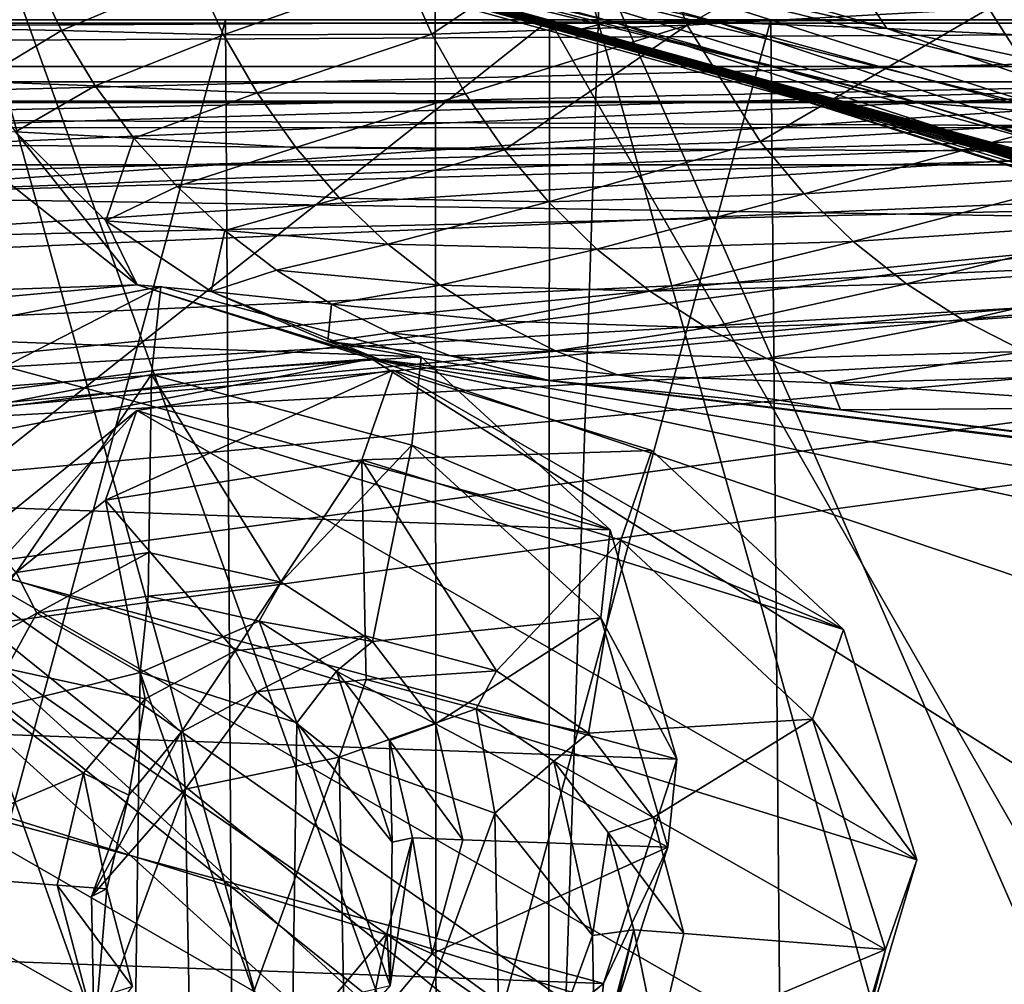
# Model space of a CAD drawing. Header units: metres. Extents: x -904 to 0, y -908 to 0.
# Tile 96 of 160: x -385 to -343, y -92 to -52. Entities that reach past the tile are written whole.
import ezdxf

# ---------------------------------------------------------------- set-up
doc = ezdxf.new("R2010")
doc.units = ezdxf.units.M

msp = doc.modelspace()

# ---------------------------------------------------------------- linework, layer by layer
at = {"layer": 'top'}
for points in [[(-885.9776, -3.567204, 2063.059814), (-239.308899, -51.564125, 2063.059814), (-25.973949, -3.563107, 2063.059814)], [(-843.492188, -35.081711, 2063.059814), (-239.308899, -51.564125, 2063.059814), (-885.9776, -3.567204, 2063.059814)], [(-25.973949, -3.563107, 163.059692), (-239.308899, -51.564125, 163.059692), (-885.977478, -3.567204, 163.059692)], [(-239.308899, -51.564125, 163.059692), (-843.492188, -35.081711, 163.059692), (-885.977478, -3.567204, 163.059692)], [(-393.401001, -117.911072, 1988.119873), (-393.575043, -24.020006, 1933.938843), (-367.022247, -120.089249, 1984.553101)], [(-393.575043, -24.020006, 1933.938843), (-367.096466, -27.058399, 1930.8573), (-367.022247, -120.089249, 1984.553101)], [(-367.022247, -120.089249, 1984.553101), (-367.096466, -27.058399, 1930.8573), (-340.778107, -121.33815, 1979.975098)], [(-367.096466, -27.058399, 1930.8573), (-340.776947, -30.870316, 1927.743286), (-340.778107, -121.33815, 1979.975098)], [(-843.492188, -35.081711, 2063.059814), (-840.820007, -39.149845, 2063.059814), (-239.308899, -51.564125, 2063.059814)], [(-239.308899, -51.564125, 163.059692), (-840.820007, -39.149845, 163.059692), (-843.492188, -35.081711, 163.059692)], [(-570.15863, -58.565701, 661.240173), (-309.111755, -207.702347, 657.334961), (-309.819092, -35.76218, 661.837402)], [(-309.819092, -35.76218, 661.837402), (-539.800293, -44.330421, 661.613037), (-570.15863, -58.565701, 661.240173)], [(-840.820007, -39.149845, 2063.059814), (-839.977417, -43.566975, 2063.059814), (-239.308899, -51.564125, 2063.059814)], [(-839.977417, -43.566975, 163.059692), (-840.820007, -39.149845, 163.059692), (-239.308899, -51.564125, 163.059692)], [(-239.308899, -51.564125, 2063.059814), (-839.977417, -43.566975, 2063.059814), (-839.977356, -51.567074, 2063.059814)], [(-839.977356, -51.567074, 163.059692), (-839.977417, -43.566975, 163.059692), (-239.308899, -51.564125, 163.059692)], [(-389.199493, -118.923676, 1550.911377), (-387.040436, -43.813927, 1507.312256), (-362.245575, -112.721756, 1545.40625)], [(-387.040436, -43.813927, 1507.312256), (-360.150604, -49.271362, 1508.498169), (-362.245575, -112.721756, 1545.40625)], [(-383.114807, -45.250702, 1332.585693), (-378.781952, -45.059032, 1287.390015), (-355.222168, -51.663898, 1287.459839)], [(-378.781952, -45.059032, 1287.390015), (-371.915283, -45.001244, 1242.514404), (-348.09552, -51.926071, 1242.652588)], [(-355.222168, -51.663898, 1287.459839), (-378.781952, -45.059032, 1287.390015), (-348.09552, -51.926071, 1242.652588)], [(-348.09552, -51.926071, 1242.652588), (-371.915283, -45.001244, 1242.514404), (-350.305389, -48.601093, 1198.228027)], [(-384.531708, -45.681446, 1377.949463), (-383.114807, -45.250702, 1332.585693), (-359.66568, -51.635044, 1332.613892)], [(-359.66568, -51.635044, 1332.613892), (-383.114807, -45.250702, 1332.585693), (-355.222168, -51.663898, 1287.459839)], [(-384.531708, -45.681446, 1377.949463), (-361.009644, -51.969448, 1377.949341), (-382.892548, -46.313339, 1407.056641)], [(-361.009644, -51.969448, 1377.949341), (-384.531708, -45.681446, 1377.949463), (-359.66568, -51.635044, 1332.613892)], [(-356.488464, -51.79232, 1821.568604), (-345.983276, -45.757645, 1863.292114), (-358.621277, -46.383533, 1821.546997)], [(-343.814362, -51.092552, 1863.315308), (-345.983276, -45.757645, 1863.292114), (-356.488464, -51.79232, 1821.568604)], [(-379.829437, -47.162342, 1432.524048), (-382.892548, -46.313339, 1407.056641), (-355.571411, -53.458, 1432.524048)], [(-382.892548, -46.313339, 1407.056641), (-358.983521, -52.636967, 1407.453735), (-355.571411, -53.458, 1432.524048)], [(-361.009644, -51.969448, 1377.949341), (-358.983521, -52.636967, 1407.453735), (-382.892548, -46.313339, 1407.056641)], [(-368.397339, -49.528465, 1779.275513), (-367.21759, -52.16444, 1779.282715), (-358.621277, -46.383533, 1821.546997)], [(-358.621277, -46.383533, 1821.546997), (-367.21759, -52.16444, 1779.282715), (-356.488464, -51.79232, 1821.568604)], [(-375.978546, -48.070045, 1452.81897), (-379.829437, -47.162342, 1432.524048), (-327.101166, -61.74189, 1453.052856)], [(-327.101166, -61.74189, 1453.052856), (-379.829437, -47.162342, 1432.524048), (-355.571411, -53.458, 1432.524048)], [(-375.133636, -48.238258, 1457.564941), (-375.978546, -48.070045, 1452.81897), (-327.101166, -61.74189, 1453.052856)], [(-375.034088, -48.257248, 1458.1427), (-375.133636, -48.238258, 1457.564941), (-326.095856, -61.910786, 1457.701538)], [(-375.133636, -48.238258, 1457.564941), (-327.101166, -61.74189, 1453.052856), (-326.095856, -61.910786, 1457.701538)], [(-374.983459, -48.266338, 1458.424805), (-375.034088, -48.257248, 1458.1427), (-325.977173, -61.929955, 1458.259644)], [(-375.034088, -48.257248, 1458.1427), (-326.095856, -61.910786, 1457.701538), (-325.977173, -61.929955, 1458.259644)], [(-374.942749, -48.279213, 1458.783691), (-374.983459, -48.266338, 1458.424805), (-325.91684, -61.939465, 1458.536621)], [(-374.983459, -48.266338, 1458.424805), (-325.977173, -61.929955, 1458.259644), (-325.91684, -61.939465, 1458.536621)], [(-374.68399, -48.328712, 1460.085327), (-374.942749, -48.279213, 1458.783691), (-325.867859, -61.949348, 1458.839355)], [(-374.942749, -48.279213, 1458.783691), (-325.91684, -61.939465, 1458.536621), (-325.867859, -61.949348, 1458.839355)], [(-374.204956, -48.416691, 1462.588379), (-374.68399, -48.328712, 1460.085327), (-325.562714, -62.000946, 1460.184692)], [(-374.68399, -48.328712, 1460.085327), (-325.867859, -61.949348, 1458.839355), (-325.562714, -62.000946, 1460.184692)], [(-325.562714, -62.000946, 1460.184692), (-324.997833, -62.092915, 1462.747559), (-374.204956, -48.416691, 1462.588379)], [(-324.997833, -62.092915, 1462.747559), (-374.150635, -48.426311, 1462.889771), (-374.204956, -48.416691, 1462.588379)], [(-324.997833, -62.092915, 1462.747559), (-324.933624, -62.102932, 1463.052124), (-374.150635, -48.426311, 1462.889771)], [(-324.933624, -62.102932, 1463.052124), (-374.096283, -48.43734, 1463.227051), (-374.150635, -48.426311, 1462.889771)], [(-324.933624, -62.102932, 1463.052124), (-324.86911, -62.112701, 1463.351929), (-374.096283, -48.43734, 1463.227051)], [(-324.86911, -62.112701, 1463.351929), (-373.951996, -48.458599, 1463.850586), (-374.096283, -48.43734, 1463.227051)], [(-324.86911, -62.112701, 1463.351929), (-324.699371, -62.136009, 1463.971313), (-373.951996, -48.458599, 1463.850586)], [(-324.699371, -62.136009, 1463.971313), (-373.654419, -48.499844, 1465.084961), (-373.951996, -48.458599, 1463.850586)], [(-324.699371, -62.136009, 1463.971313), (-324.349518, -62.18256, 1465.211426), (-373.654419, -48.499844, 1465.084961)], [(-324.349518, -62.18256, 1465.211426), (-373.046173, -48.579014, 1467.553589), (-373.654419, -48.499844, 1465.084961)], [(-324.349518, -62.18256, 1465.211426), (-323.634857, -62.273563, 1467.686279), (-373.046173, -48.579014, 1467.553589)], [(-323.634857, -62.273563, 1467.686279), (-346.812103, -55.048317, 1472.553467), (-373.046173, -48.579014, 1467.553589)], [(-373.046173, -48.579014, 1467.553589), (-346.812103, -55.048317, 1472.553467), (-371.777374, -48.724239, 1472.476807)], [(-346.812103, -55.048317, 1472.553467), (-366.009949, -49.131088, 1491.965454), (-371.777374, -48.724239, 1472.476807)], [(-338.294617, -52.411137, 1198.356689), (-350.305389, -48.601093, 1198.228027), (-325.862457, -52.944607, 1154.723633)], [(-350.305389, -48.601093, 1198.228027), (-338.139313, -48.870178, 1154.557129), (-325.862457, -52.944607, 1154.723633)], [(-350.305389, -48.601093, 1198.228027), (-338.294617, -52.411137, 1198.356689), (-348.09552, -51.926071, 1242.652588)], [(-340.552063, -55.540485, 1492.042358), (-360.150604, -49.271362, 1508.498169), (-366.009949, -49.131088, 1491.965454)], [(-346.812103, -55.048317, 1472.553467), (-340.552063, -55.540485, 1492.042358), (-366.009949, -49.131088, 1491.965454)], [(-383.980011, -49.560432, 1693.477661), (-388.953003, -49.563225, 1650.15686), (-387.74649, -51.921276, 1650.157837)], [(-383.980011, -49.560432, 1693.477661), (-387.74649, -51.921276, 1650.157837), (-382.782562, -52.013332, 1693.478882)], [(-377.158966, -49.635181, 1736.546997), (-383.980011, -49.560432, 1693.477661), (-382.782562, -52.013332, 1693.478882)], [(-375.974243, -52.19857, 1736.549805), (-377.158966, -49.635181, 1736.546997), (-382.782562, -52.013332, 1693.478882)], [(-368.397339, -49.528465, 1779.275513), (-377.158966, -49.635181, 1736.546997), (-375.974243, -52.19857, 1736.549805)], [(-367.21759, -52.16444, 1779.282715), (-368.397339, -49.528465, 1779.275513), (-375.974243, -52.19857, 1736.549805)], [(-362.245575, -112.721756, 1545.40625), (-360.150604, -49.271362, 1508.498169), (-336.018341, -104.384018, 1538.417725)], [(-340.552063, -55.540485, 1492.042358), (-333.651184, -55.797028, 1510.039795), (-360.150604, -49.271362, 1508.498169)], [(-360.150604, -49.271362, 1508.498169), (-333.651184, -55.797028, 1510.039795), (-336.018341, -104.384018, 1538.417725)], [(-343.814362, -51.092552, 1863.315308), (-340.722321, -55.918903, 1863.33374), (-329.22702, -50.086201, 1904.436401)], [(-353.424011, -56.68919, 1821.587524), (-343.814362, -51.092552, 1863.315308), (-356.488464, -51.79232, 1821.568604)], [(-340.722321, -55.918903, 1863.33374), (-343.814362, -51.092552, 1863.315308), (-353.424011, -56.68919, 1821.587524)], [(-239.308899, -51.564125, 163.059692), (-446.597717, -51.562679, 178.448685), (-839.977356, -51.567074, 163.059692)], [(-839.977356, -51.567074, 2063.059814), (-467.355255, -51.565228, 2039.645508), (-239.308899, -51.564125, 2063.059814)], [(-467.355255, -51.565228, 2039.645508), (-414.75824, -51.564968, 2038.379517), (-239.308899, -51.564125, 2063.059814)], [(-422.847595, -51.565025, 179.349472), (-446.597717, -51.562679, 178.448685), (-239.308899, -51.564125, 163.059692)], [(-399.234528, -51.564911, 182.051285), (-422.847595, -51.565025, 179.349472), (-239.308899, -51.564125, 163.059692)], [(-239.308899, -51.564125, 2063.059814), (-414.75824, -51.564968, 2038.379517), (-362.278748, -51.564709, 2034.584595)], [(-362.278748, -51.564709, 2034.584595), (-414.75824, -51.564968, 2038.379517), (-414.74646, -93.114326, 2031.052734)], [(-414.74646, -93.114326, 2031.052734), (-362.296753, -95.733551, 2026.798096), (-362.278748, -51.564709, 2034.584595)], [(-375.897583, -51.564796, 186.552155), (-399.234528, -51.564911, 182.051285), (-239.308899, -51.564125, 163.059692)], [(-399.234528, -51.564911, 182.051285), (-375.897583, -51.564796, 186.552155), (-399.057281, -137.468994, 191.161682)], [(-375.897583, -51.564796, 186.552155), (-375.379425, -134.177689, 195.461365), (-399.057281, -137.468994, 191.161682)], [(-239.308899, -51.564125, 163.059692), (-352.977783, -51.564682, 192.840973), (-375.897583, -51.564796, 186.552155)], [(-375.897583, -51.564796, 186.552155), (-352.977783, -51.564682, 192.840973), (-375.379425, -134.177689, 195.461365)], [(-352.977783, -51.564682, 192.840973), (-352.275635, -129.653809, 201.423859), (-375.379425, -134.177689, 195.461365)], [(-362.296753, -95.733551, 2026.798096), (-336.026031, -97.270164, 2023.669922), (-362.278748, -51.564709, 2034.584595)], [(-362.278748, -51.564709, 2034.584595), (-310.038391, -51.564449, 2028.267822), (-239.308899, -51.564125, 2063.059814)], [(-362.278748, -51.564709, 2034.584595), (-336.026031, -97.270164, 2023.669922), (-310.038391, -51.564449, 2028.267822)], [(-359.66568, -51.635044, 1332.613892), (-336.386597, -59.182121, 1332.653687), (-361.009644, -51.969448, 1377.949341)], [(-355.222168, -51.663898, 1287.459839), (-331.841736, -59.460705, 1287.55481), (-359.66568, -51.635044, 1332.613892)], [(-331.841736, -59.460705, 1287.55481), (-336.386597, -59.182121, 1332.653687), (-359.66568, -51.635044, 1332.613892)], [(-348.09552, -51.926071, 1242.652588), (-324.467957, -60.07806, 1242.829468), (-355.222168, -51.663898, 1287.459839)], [(-324.467957, -60.07806, 1242.829468), (-331.841736, -59.460705, 1287.55481), (-355.222168, -51.663898, 1287.459839)], [(-330.615753, -51.564575, 200.891068), (-352.977783, -51.564682, 192.840973), (-239.308899, -51.564125, 163.059692)], [(-352.977783, -51.564682, 192.840973), (-330.615753, -51.564575, 200.891068), (-352.275635, -129.653809, 201.423859)], [(-330.615753, -51.564575, 200.891068), (-329.310181, -123.823822, 209.202545), (-352.275635, -129.653809, 201.423859)], [(-382.782562, -52.013332, 1693.478882), (-387.74649, -51.921276, 1650.157837), (-386.329803, -54.165588, 1650.160278)], [(-381.367737, -54.34824, 1693.481934), (-382.782562, -52.013332, 1693.478882), (-386.329803, -54.165588, 1650.160278)], [(-375.974243, -52.19857, 1736.549805), (-382.782562, -52.013332, 1693.478882), (-381.367737, -54.34824, 1693.481934)], [(-356.488464, -51.79232, 1821.568604), (-367.21759, -52.16444, 1779.282715), (-365.805939, -54.673916, 1779.290405)], [(-364.171387, -57.033138, 1779.298462), (-356.488464, -51.79232, 1821.568604), (-365.805939, -54.673916, 1779.290405)], [(-353.424011, -56.68919, 1821.587524), (-356.488464, -51.79232, 1821.568604), (-364.171387, -57.033138, 1779.298462)], [(-361.009644, -51.969448, 1377.949341), (-337.83255, -59.339127, 1377.947266), (-358.983521, -52.636967, 1407.453735)], [(-336.386597, -59.182121, 1332.653687), (-337.83255, -59.339127, 1377.947266), (-361.009644, -51.969448, 1377.949341)], [(-338.294617, -52.411137, 1198.356689), (-326.092651, -56.621483, 1198.501343), (-348.09552, -51.926071, 1242.652588)], [(-326.092651, -56.621483, 1198.501343), (-324.467957, -60.07806, 1242.829468), (-348.09552, -51.926071, 1242.652588)], [(-374.563507, -54.639339, 1736.554321), (-375.974243, -52.19857, 1736.549805), (-381.367737, -54.34824, 1693.481934)], [(-367.21759, -52.16444, 1779.282715), (-375.974243, -52.19857, 1736.549805), (-374.563507, -54.639339, 1736.554321)], [(-365.805939, -54.673916, 1779.290405), (-367.21759, -52.16444, 1779.282715), (-374.563507, -54.639339, 1736.554321)], [(-355.571411, -53.458, 1432.524048), (-358.983521, -52.636967, 1407.453735), (-326.935852, -62.410175, 1432.524048)], [(-358.983521, -52.636967, 1407.453735), (-335.409424, -60.036449, 1407.892456), (-326.935852, -62.410175, 1432.524048)], [(-337.83255, -59.339127, 1377.947266), (-335.409424, -60.036449, 1407.892456), (-358.983521, -52.636967, 1407.453735)], [(-327.101166, -61.74189, 1453.052856), (-355.571411, -53.458, 1432.524048), (-326.935852, -62.410175, 1432.524048)], [(-381.367737, -54.34824, 1693.481934), (-386.329803, -54.165588, 1650.160278), (-384.712372, -56.275879, 1650.164063)], [(-381.367737, -54.34824, 1693.481934), (-384.712372, -56.275879, 1650.164063), (-379.744751, -56.543724, 1693.487061)], [(-374.563507, -54.639339, 1736.554321), (-381.367737, -54.34824, 1693.481934), (-379.744751, -56.543724, 1693.487061)], [(-374.563507, -54.639339, 1736.554321), (-379.744751, -56.543724, 1693.487061), (-372.935883, -56.934631, 1736.560547)], [(-365.805939, -54.673916, 1779.290405), (-374.563507, -54.639339, 1736.554321), (-372.935883, -56.934631, 1736.560547)], [(-372.935883, -56.934631, 1736.560547), (-364.171387, -57.033138, 1779.298462), (-365.805939, -54.673916, 1779.290405)], [(-323.634857, -62.273563, 1467.686279), (-322.145752, -62.44846, 1472.619385), (-346.812103, -55.048317, 1472.553467)], [(-322.145752, -62.44846, 1472.619385), (-340.552063, -55.540485, 1492.042358), (-346.812103, -55.048317, 1472.553467)], [(-387.700989, -56.295364, 1606.961792), (-379.609039, -62.712627, 1606.793701), (-384.712372, -56.275879, 1650.164063)], [(-384.712372, -56.275879, 1650.164063), (-379.609039, -62.712627, 1606.793701), (-380.922333, -60.015366, 1650.175903)], [(-384.712372, -56.275879, 1650.164063), (-380.922333, -60.015366, 1650.175903), (-379.744751, -56.543724, 1693.487061)], [(-351.565674, -58.886295, 1821.595703), (-340.722321, -55.918903, 1863.33374), (-353.424011, -56.68919, 1821.587524)], [(-351.565674, -58.886295, 1821.595703), (-338.853882, -58.083466, 1863.340942), (-340.722321, -55.918903, 1863.33374)], [(-387.700989, -56.295364, 1606.961792), (-653.710815, -72.309532, 1606.576172), (-379.609039, -62.712627, 1606.793701)], [(-380.922333, -60.015366, 1650.175903), (-377.92453, -58.578678, 1693.494019), (-379.744751, -56.543724, 1693.487061)], [(-379.744751, -56.543724, 1693.487061), (-377.92453, -58.578678, 1693.494019), (-372.935883, -56.934631, 1736.560547)], [(-362.324707, -59.218815, 1779.306641), (-353.424011, -56.68919, 1821.587524), (-364.171387, -57.033138, 1779.298462)], [(-351.565674, -58.886295, 1821.595703), (-353.424011, -56.68919, 1821.587524), (-362.324707, -59.218815, 1779.306641)], [(-372.935883, -56.934631, 1736.560547), (-377.92453, -58.578678, 1693.494019), (-371.102142, -59.06197, 1736.568359)], [(-364.171387, -57.033138, 1779.298462), (-372.935883, -56.934631, 1736.560547), (-371.102142, -59.06197, 1736.568359)], [(-362.324707, -59.218815, 1779.306641), (-364.171387, -57.033138, 1779.298462), (-371.102142, -59.06197, 1736.568359)], [(-349.507813, -60.886173, 1821.602783), (-338.853882, -58.083466, 1863.340942), (-351.565674, -58.886295, 1821.595703)], [(-338.853882, -58.083466, 1863.340942), (-349.507813, -60.886173, 1821.602783), (-336.788635, -60.053448, 1863.346436)], [(-570.15863, -58.565701, 661.240173), (-584.097839, -207.702347, 657.334961), (-309.111755, -207.702347, 657.334961)], [(-377.92453, -58.578678, 1693.494019), (-380.922333, -60.015366, 1650.175903), (-375.921295, -60.43314, 1693.50293)], [(-371.102142, -59.06197, 1736.568359), (-377.92453, -58.578678, 1693.494019), (-375.921295, -60.43314, 1693.50293)], [(-369.076416, -61.000095, 1736.577759), (-371.102142, -59.06197, 1736.568359), (-375.921295, -60.43314, 1693.50293)], [(-362.324707, -59.218815, 1779.306641), (-371.102142, -59.06197, 1736.568359), (-369.076416, -61.000095, 1736.577759)], [(-360.28006, -61.209015, 1779.314941), (-351.565674, -58.886295, 1821.595703), (-362.324707, -59.218815, 1779.306641)], [(-360.28006, -61.209015, 1779.314941), (-349.507813, -60.886173, 1821.602783), (-351.565674, -58.886295, 1821.595703)], [(-360.28006, -61.209015, 1779.314941), (-362.324707, -59.218815, 1779.306641), (-369.076416, -61.000095, 1736.577759)], [(-379.609039, -62.712627, 1606.793701), (-376.496826, -62.992954, 1650.192871), (-380.922333, -60.015366, 1650.175903)], [(-380.922333, -60.015366, 1650.175903), (-376.496826, -62.992954, 1650.192871), (-375.921295, -60.43314, 1693.50293)], [(-336.788635, -60.053448, 1863.346436), (-349.507813, -60.886173, 1821.602783), (-347.266754, -62.668034, 1821.608643)], [(-336.788635, -60.053448, 1863.346436), (-347.266754, -62.668034, 1821.608643), (-334.54303, -61.808685, 1863.350342)], [(-376.496826, -62.992954, 1650.192871), (-373.751007, -62.088051, 1693.513672), (-375.921295, -60.43314, 1693.50293)], [(-375.921295, -60.43314, 1693.50293), (-373.751007, -62.088051, 1693.513672), (-369.076416, -61.000095, 1736.577759)], [(-373.751007, -62.088051, 1693.513672), (-366.874786, -62.728729, 1736.588623), (-369.076416, -61.000095, 1736.577759)], [(-369.076416, -61.000095, 1736.577759), (-366.874786, -62.728729, 1736.588623), (-360.28006, -61.209015, 1779.314941)], [(-366.874786, -62.728729, 1736.588623), (-358.053589, -62.982861, 1779.32312), (-360.28006, -61.209015, 1779.314941)], [(-358.053589, -62.982861, 1779.32312), (-349.507813, -60.886173, 1821.602783), (-360.28006, -61.209015, 1779.314941)], [(-349.507813, -60.886173, 1821.602783), (-358.053589, -62.982861, 1779.32312), (-347.266754, -62.668034, 1821.608643)], [(-334.54303, -61.808685, 1863.350342), (-347.266754, -62.668034, 1821.608643), (-344.862915, -64.21418, 1821.613403)], [(-332.137573, -63.332085, 1863.352417), (-334.54303, -61.808685, 1863.350342), (-344.862915, -64.21418, 1821.613403)], [(-373.751007, -62.088051, 1693.513672), (-376.496826, -62.992954, 1650.192871), (-371.433136, -63.526936, 1693.526123)], [(-373.751007, -62.088051, 1693.513672), (-371.433136, -63.526936, 1693.526123), (-366.874786, -62.728729, 1736.588623)], [(-653.710815, -72.309532, 1606.576172), (-629.739319, -85.308647, 1606.241211), (-379.609039, -62.712627, 1606.793701)], [(-379.609039, -62.712627, 1606.793701), (-629.739319, -85.308647, 1606.241211), (-369.758789, -65.81794, 1606.712402)], [(-369.758789, -65.81794, 1606.712402), (-369.372711, -65.865341, 1613.282715), (-379.609039, -62.712627, 1606.793701)], [(-369.372711, -65.865341, 1613.282715), (-376.496826, -62.992954, 1650.192871), (-379.609039, -62.712627, 1606.793701)], [(-371.433136, -63.526936, 1693.526123), (-364.51712, -64.230385, 1736.600952), (-366.874786, -62.728729, 1736.588623)], [(-364.51712, -64.230385, 1736.600952), (-358.053589, -62.982861, 1779.32312), (-366.874786, -62.728729, 1736.588623)], [(-347.266754, -62.668034, 1821.608643), (-358.053589, -62.982861, 1779.32312), (-355.665619, -64.522537, 1779.331299)], [(-344.862915, -64.21418, 1821.613403), (-347.266754, -62.668034, 1821.608643), (-355.665619, -64.522537, 1779.331299)], [(-376.496826, -62.992954, 1650.192871), (-369.372711, -65.865341, 1613.282715), (-371.592438, -65.090462, 1650.214355)], [(-376.496826, -62.992954, 1650.192871), (-371.592438, -65.090462, 1650.214355), (-371.433136, -63.526936, 1693.526123)], [(-355.665619, -64.522537, 1779.331299), (-358.053589, -62.982861, 1779.32312), (-364.51712, -64.230385, 1736.600952)], [(-371.592438, -65.090462, 1650.214355), (-368.988495, -64.734985, 1693.540039), (-371.433136, -63.526936, 1693.526123)], [(-368.988495, -64.734985, 1693.540039), (-364.51712, -64.230385, 1736.600952), (-371.433136, -63.526936, 1693.526123)], [(-344.862915, -64.21418, 1821.613403), (-342.318085, -65.508957, 1821.616821), (-332.137573, -63.332085, 1863.352417)], [(-364.51712, -64.230385, 1736.600952), (-368.988495, -64.734985, 1693.540039), (-362.024628, -65.489426, 1736.614502)], [(-355.665619, -64.522537, 1779.331299), (-364.51712, -64.230385, 1736.600952), (-362.024628, -65.489426, 1736.614502)], [(-353.137665, -65.81221, 1779.339355), (-355.665619, -64.522537, 1779.331299), (-362.024628, -65.489426, 1736.614502)], [(-355.665619, -64.522537, 1779.331299), (-353.137665, -65.81221, 1779.339355), (-344.862915, -64.21418, 1821.613403)], [(-353.137665, -65.81221, 1779.339355), (-342.318085, -65.508957, 1821.616821), (-344.862915, -64.21418, 1821.613403)], [(-366.439026, -65.70137, 1693.555542), (-368.988495, -64.734985, 1693.540039), (-371.592438, -65.090462, 1650.214355)], [(-362.024628, -65.489426, 1736.614502), (-368.988495, -64.734985, 1693.540039), (-366.439026, -65.70137, 1693.555542)], [(-362.295715, -66.734222, 1685.181274), (-366.439026, -65.70137, 1693.555542), (-371.592438, -65.090462, 1650.214355)], [(-369.372711, -65.865341, 1613.282715), (-362.295715, -66.734222, 1685.181274), (-371.592438, -65.090462, 1650.214355)], [(-359.418945, -66.49469, 1736.629272), (-362.024628, -65.489426, 1736.614502), (-366.439026, -65.70137, 1693.555542)], [(-359.418945, -66.49469, 1736.629272), (-366.439026, -65.70137, 1693.555542), (-362.295715, -66.734222, 1685.181274)], [(-353.137665, -65.81221, 1779.339355), (-362.024628, -65.489426, 1736.614502), (-359.418945, -66.49469, 1736.629272)], [(-342.318085, -65.508957, 1821.616821), (-353.137665, -65.81221, 1779.339355), (-350.491211, -66.840881, 1779.347046)], [(-339.653931, -66.541656, 1821.618896), (-342.318085, -65.508957, 1821.616821), (-350.491211, -66.840881, 1779.347046)], [(-629.739319, -85.308647, 1606.241211), (-604.935974, -96.644119, 1605.948364), (-369.758789, -65.81794, 1606.712402)], [(-369.758789, -65.81794, 1606.712402), (-604.935974, -96.644119, 1605.948364), (-579.41748, -106.263069, 1605.699219)], [(-579.41748, -106.263069, 1605.699219), (-311.90625, -102.299171, 1605.779053), (-369.758789, -65.81794, 1606.712402)], [(-311.90625, -102.299171, 1605.779053), (-285.901001, -94.13549, 1606.012329), (-369.758789, -65.81794, 1606.712402)], [(-369.758789, -65.81794, 1606.712402), (-285.901001, -94.13549, 1606.012329), (-259.035767, -89.53669, 1606.136597)], [(-259.035767, -89.53669, 1606.136597), (-232.967972, -88.549675, 1606.117188), (-369.758789, -65.81794, 1606.712402)], [(-232.967972, -88.549675, 1606.117188), (-157.766281, -91.522858, 1606.039307), (-369.758789, -65.81794, 1606.712402)], [(-264.370239, -78.757698, 1612.998047), (-369.758789, -65.81794, 1606.712402), (-157.766281, -91.522858, 1606.039307)], [(-264.370239, -78.757698, 1612.998047), (-369.372711, -65.865341, 1613.282715), (-369.758789, -65.81794, 1606.712402)], [(-362.295715, -66.734222, 1685.181274), (-369.372711, -65.865341, 1613.282715), (-264.370239, -78.757698, 1612.998047)], [(-350.491211, -66.840881, 1779.347046), (-353.137665, -65.81221, 1779.339355), (-359.418945, -66.49469, 1736.629272)], [(-350.047302, -67.96817, 1756.375854), (-359.418945, -66.49469, 1736.629272), (-362.295715, -66.734222, 1685.181274)], [(-350.491211, -66.840881, 1779.347046), (-359.418945, -66.49469, 1736.629272), (-350.047302, -67.96817, 1756.375854)], [(-339.653931, -66.541656, 1821.618896), (-350.491211, -66.840881, 1779.347046), (-335.662415, -67.869583, 1815.898315)], [(-350.047302, -67.96817, 1756.375854), (-362.295715, -66.734222, 1685.181274), (-271.176086, -77.936203, 1684.443604)], [(-271.176086, -77.936203, 1684.443604), (-362.295715, -66.734222, 1685.181274), (-264.370239, -78.757698, 1612.998047)], [(-335.662415, -67.869583, 1815.898315), (-350.491211, -66.840881, 1779.347046), (-350.047302, -67.96817, 1756.375854)], [(-350.047302, -67.96817, 1756.375854), (-277.97934, -76.816643, 1756.375854), (-335.662415, -67.869583, 1815.898315)], [(-277.97934, -76.816643, 1756.375854), (-350.047302, -67.96817, 1756.375854), (-271.176086, -77.936203, 1684.443604)]]:
    msp.add_3dface(points, dxfattribs=at)
at = {"layer": 'top0123429'}
for points in [[(-379.624451, -67.994637, 1955.563232), (-368.845581, -66.303207, 1952.301025), (-380.936096, -71.761086, 1949.276611)], [(-368.845581, -66.303207, 1952.301025), (-370.157196, -70.069656, 1946.014404), (-380.936096, -71.761086, 1949.276611)], [(-379.624451, -67.994637, 1955.563232), (-349.915863, -77.21106, 1954.886719), (-368.845581, -66.303207, 1952.301025)], [(-370.157196, -70.069656, 1946.014404), (-368.845581, -66.303207, 1952.301025), (-357.971466, -69.676651, 1952.053345)], [(-349.915863, -77.21106, 1954.886719), (-357.971466, -69.676651, 1952.053345), (-368.845581, -66.303207, 1952.301025)], [(-387.419922, -74.297714, 1960.965942), (-379.624451, -67.994637, 1955.563232), (-388.731567, -78.064171, 1954.679321)], [(-379.624451, -67.994637, 1955.563232), (-380.936096, -71.761086, 1949.276611), (-388.731567, -78.064171, 1954.679321)], [(-387.419922, -74.297714, 1960.965942), (-346.83725, -86.887589, 1960.041748), (-379.624451, -67.994637, 1955.563232)], [(-346.83725, -86.887589, 1960.041748), (-349.915863, -77.21106, 1954.886719), (-379.624451, -67.994637, 1955.563232)], [(-359.283112, -73.4431, 1945.766724), (-370.157196, -70.069656, 1946.014404), (-357.971466, -69.676651, 1952.053345)], [(-359.283112, -73.4431, 1945.766724), (-357.971466, -69.676651, 1952.053345), (-349.915863, -77.21106, 1954.886719)], [(-380.936096, -71.761086, 1949.276611), (-370.157196, -70.069656, 1946.014404), (-375.488068, -78.096489, 1951.935547)], [(-370.157196, -70.069656, 1946.014404), (-370.017975, -77.476349, 1950.422729), (-375.488068, -78.096489, 1951.935547)], [(-370.017975, -77.476349, 1950.422729), (-370.157196, -70.069656, 1946.014404), (-364.508545, -78.949387, 1950.155762)], [(-370.157196, -70.069656, 1946.014404), (-359.283112, -73.4431, 1945.766724), (-364.508545, -78.949387, 1950.155762)], [(-388.731567, -78.064171, 1954.679321), (-380.936096, -71.761086, 1949.276611), (-379.266205, -80.120026, 1953.936157)], [(-380.936096, -71.761086, 1949.276611), (-375.488068, -78.096489, 1951.935547), (-379.266205, -80.120026, 1953.936157)], [(-364.508545, -78.949387, 1950.155762), (-359.283112, -73.4431, 1945.766724), (-360.643158, -81.566681, 1950.917358)], [(-359.283112, -73.4431, 1945.766724), (-351.227509, -80.977509, 1948.599976), (-360.643158, -81.566681, 1950.917358)], [(-351.227509, -80.977509, 1948.599976), (-359.283112, -73.4431, 1945.766724), (-349.915863, -77.21106, 1954.886719)], [(-390.143219, -83.523552, 1967.061523), (-349.560516, -96.113419, 1966.137207), (-387.419922, -74.297714, 1960.965942)], [(-349.560516, -96.113419, 1966.137207), (-346.83725, -86.887589, 1960.041748), (-387.419922, -74.297714, 1960.965942)], [(-351.227509, -80.977509, 1948.599976), (-349.915863, -77.21106, 1954.886719), (-346.83725, -86.887589, 1960.041748)], [(-375.488068, -78.096489, 1951.935547), (-370.017975, -77.476349, 1950.422729), (-374.572632, -79.819855, 1952.7771)], [(-370.017975, -77.476349, 1950.422729), (-369.983643, -79.302208, 1951.509521), (-374.572632, -79.819855, 1952.7771)], [(-369.983643, -79.302208, 1951.509521), (-370.017975, -77.476349, 1950.422729), (-364.508545, -78.949387, 1950.155762)], [(-391.454865, -87.290001, 1960.77478), (-388.731567, -78.064171, 1954.679321), (-381.861572, -83.249817, 1956.352783)], [(-388.731567, -78.064171, 1954.679321), (-379.266205, -80.120026, 1953.936157), (-381.861572, -83.249817, 1956.352783)], [(-379.266205, -80.120026, 1953.936157), (-375.488068, -78.096489, 1951.935547), (-377.76297, -81.525986, 1954.464844)], [(-375.488068, -78.096489, 1951.935547), (-374.572632, -79.819855, 1952.7771), (-377.76297, -81.525986, 1954.464844)], [(-365.361755, -80.535362, 1951.284058), (-369.983643, -79.302208, 1951.509521), (-364.508545, -78.949387, 1950.155762)], [(-365.361755, -80.535362, 1951.284058), (-364.508545, -78.949387, 1950.155762), (-360.643158, -81.566681, 1950.917358)], [(-374.572632, -79.819855, 1952.7771), (-369.983643, -79.302208, 1951.509521), (-371.121124, -82.568535, 1946.057617)], [(-365.361755, -80.535362, 1951.284058), (-371.121124, -82.568535, 1946.057617), (-369.983643, -79.302208, 1951.509521)], [(-377.76297, -81.525986, 1954.464844), (-374.572632, -79.819855, 1952.7771), (-377.594147, -83.913422, 1948.213867)], [(-377.594147, -83.913422, 1948.213867), (-374.572632, -79.819855, 1952.7771), (-371.121124, -82.568535, 1946.057617)], [(-381.861572, -83.249817, 1956.352783), (-379.266205, -80.120026, 1953.936157), (-379.951569, -84.169044, 1956.505005)], [(-379.266205, -80.120026, 1953.936157), (-377.76297, -81.525986, 1954.464844), (-379.951569, -84.169044, 1956.505005)], [(-364.578522, -84.924484, 1946.104004), (-371.121124, -82.568535, 1946.057617), (-365.361755, -80.535362, 1951.284058)], [(-362.097839, -82.742867, 1951.925537), (-365.361755, -80.535362, 1951.284058), (-360.643158, -81.566681, 1950.917358)], [(-362.097839, -82.742867, 1951.925537), (-364.578522, -84.924484, 1946.104004), (-365.361755, -80.535362, 1951.284058)], [(-360.643158, -81.566681, 1950.917358), (-351.227509, -80.977509, 1948.599976), (-357.922363, -85.109436, 1952.47229)], [(-351.227509, -80.977509, 1948.599976), (-348.148895, -90.654037, 1953.755005), (-357.922363, -85.109436, 1952.47229)], [(-348.148895, -90.654037, 1953.755005), (-351.227509, -80.977509, 1948.599976), (-346.83725, -86.887589, 1960.041748)], [(-381.52533, -88.433624, 1951.742188), (-379.951569, -84.169044, 1956.505005), (-377.76297, -81.525986, 1954.464844)], [(-381.52533, -88.433624, 1951.742188), (-377.76297, -81.525986, 1954.464844), (-377.594147, -83.913422, 1948.213867)], [(-362.097839, -82.742867, 1951.925537), (-360.643158, -81.566681, 1950.917358), (-357.922363, -85.109436, 1952.47229)], [(-377.594147, -83.913422, 1948.213867), (-371.121124, -82.568535, 1946.057617), (-377.30014, -99.552177, 1957.521973)], [(-377.30014, -99.552177, 1957.521973), (-371.121124, -82.568535, 1946.057617), (-370.75766, -101.90361, 1957.565674)], [(-371.121124, -82.568535, 1946.057617), (-364.578522, -84.924484, 1946.104004), (-370.75766, -101.90361, 1957.565674)], [(-360.465637, -90.069557, 1948.328491), (-364.578522, -84.924484, 1946.104004), (-362.097839, -82.742867, 1951.925537)], [(-359.803314, -85.734169, 1953.239014), (-362.097839, -82.742867, 1951.925537), (-357.922363, -85.109436, 1952.47229)], [(-359.803314, -85.734169, 1953.239014), (-360.465637, -90.069557, 1948.328491), (-362.097839, -82.742867, 1951.925537)], [(-381.861572, -83.249817, 1956.352783), (-382.970367, -87.949081, 1959.399414), (-391.454865, -87.290001, 1960.77478)], [(-387.064606, -93.200081, 1972.216553), (-357.356018, -102.416504, 1971.539917), (-390.143219, -83.523552, 1967.061523)], [(-357.356018, -102.416504, 1971.539917), (-349.560516, -96.113419, 1966.137207), (-390.143219, -83.523552, 1967.061523)], [(-382.970367, -87.949081, 1959.399414), (-381.861572, -83.249817, 1956.352783), (-380.878784, -88.111542, 1959.060425)], [(-381.861572, -83.249817, 1956.352783), (-379.951569, -84.169044, 1956.505005), (-380.878784, -88.111542, 1959.060425)], [(-381.413055, -94.407097, 1955.297485), (-381.52533, -88.433624, 1951.742188), (-377.594147, -83.913422, 1948.213867)], [(-381.413055, -94.407097, 1955.297485), (-377.594147, -83.913422, 1948.213867), (-377.30014, -99.552177, 1957.521973)], [(-380.878784, -88.111542, 1959.060425), (-379.951569, -84.169044, 1956.505005), (-381.52533, -88.433624, 1951.742188)], [(-370.75766, -101.90361, 1957.565674), (-364.578522, -84.924484, 1946.104004), (-364.284546, -100.563232, 1955.412109)], [(-364.578522, -84.924484, 1946.104004), (-360.465637, -90.069557, 1948.328491), (-364.284546, -100.563232, 1955.412109)], [(-359.803314, -85.734169, 1953.239014), (-357.922363, -85.109436, 1952.47229), (-356.633392, -89.994957, 1955.130249)], [(-357.922363, -85.109436, 1952.47229), (-348.148895, -90.654037, 1953.755005), (-356.633392, -89.994957, 1955.130249)], [(-360.465637, -90.069557, 1948.328491), (-359.803314, -85.734169, 1953.239014), (-358.724945, -89.832466, 1955.46936)], [(-358.724945, -89.832466, 1955.46936), (-359.803314, -85.734169, 1953.239014), (-356.633392, -89.994957, 1955.130249)], [(-348.148895, -90.654037, 1953.755005), (-346.83725, -86.887589, 1960.041748), (-349.560516, -96.113419, 1966.137207)], [(-382.970367, -87.949081, 1959.399414), (-381.681396, -92.83461, 1962.057495), (-391.454865, -87.290001, 1960.77478)], [(-391.454865, -87.290001, 1960.77478), (-381.681396, -92.83461, 1962.057495), (-388.376221, -96.96653, 1965.92981)], [(-381.681396, -92.83461, 1962.057495), (-382.970367, -87.949081, 1959.399414), (-379.800415, -92.209839, 1961.290771)], [(-382.970367, -87.949081, 1959.399414), (-380.878784, -88.111542, 1959.060425), (-379.800415, -92.209839, 1961.290771)], [(-381.413055, -94.407097, 1955.297485), (-380.878784, -88.111542, 1959.060425), (-381.52533, -88.433624, 1951.742188)], [(-379.800415, -92.209839, 1961.290771), (-380.878784, -88.111542, 1959.060425), (-381.413055, -94.407097, 1955.297485)], [(-364.284546, -100.563232, 1955.412109), (-360.465637, -90.069557, 1948.328491), (-360.353333, -96.04303, 1951.883789)], [(-360.353333, -96.04303, 1951.883789), (-360.465637, -90.069557, 1948.328491), (-358.724945, -89.832466, 1955.46936)], [(-360.353333, -96.04303, 1951.883789), (-358.724945, -89.832466, 1955.46936), (-359.652161, -93.774971, 1958.02478)], [(-359.652161, -93.774971, 1958.02478), (-358.724945, -89.832466, 1955.46936), (-357.742188, -94.694221, 1958.177002)], [(-358.724945, -89.832466, 1955.46936), (-356.633392, -89.994957, 1955.130249), (-357.742188, -94.694221, 1958.177002)], [(-348.148895, -90.654037, 1953.755005), (-357.742188, -94.694221, 1958.177002), (-356.633392, -89.994957, 1955.130249)], [(-348.148895, -90.654037, 1953.755005), (-350.872162, -99.879868, 1959.850464), (-357.742188, -94.694221, 1958.177002)], [(-350.872162, -99.879868, 1959.850464), (-348.148895, -90.654037, 1953.755005), (-349.560516, -96.113419, 1966.137207)]]:
    msp.add_3dface(points, dxfattribs=at)
at = {"layer": 'top0123431'}
for points in [[(-389.637909, -64.937622, 1518.565308), (-378.617218, -62.785873, 1516.66748), (-390.025116, -68.640846, 1512.118164)], [(-378.617218, -62.785873, 1516.66748), (-379.004425, -66.489098, 1510.220337), (-390.025116, -68.640846, 1512.118164)], [(-367.669373, -65.743484, 1517.708862), (-378.617218, -62.785873, 1516.66748), (-389.637909, -64.937622, 1518.565308)], [(-379.004425, -66.489098, 1510.220337), (-378.617218, -62.785873, 1516.66748), (-367.669373, -65.743484, 1517.708862)], [(-359.727814, -73.017967, 1521.4104), (-389.637909, -64.937622, 1518.565308), (-397.778442, -71.622162, 1522.893799)], [(-359.727814, -73.017967, 1521.4104), (-367.669373, -65.743484, 1517.708862), (-389.637909, -64.937622, 1518.565308)], [(-368.056549, -69.446709, 1511.261719), (-379.004425, -66.489098, 1510.220337), (-367.669373, -65.743484, 1517.708862)], [(-368.056549, -69.446709, 1511.261719), (-367.669373, -65.743484, 1517.708862), (-359.727814, -73.017967, 1521.4104)], [(-390.025116, -68.640846, 1512.118164), (-379.004425, -66.489098, 1510.220337), (-384.69574, -74.812302, 1515.343018)], [(-379.004425, -66.489098, 1510.220337), (-379.110931, -73.960846, 1514.518555), (-384.69574, -74.812302, 1515.343018)], [(-379.110931, -73.960846, 1514.518555), (-379.004425, -66.489098, 1510.220337), (-373.556213, -75.22094, 1514.908691)], [(-379.004425, -66.489098, 1510.220337), (-368.056549, -69.446709, 1511.261719), (-373.556213, -75.22094, 1514.908691)], [(-373.556213, -75.22094, 1514.908691), (-368.056549, -69.446709, 1511.261719), (-369.712128, -77.703972, 1516.104126)], [(-368.056549, -69.446709, 1511.261719), (-360.11499, -76.721191, 1514.963257), (-369.712128, -77.703972, 1516.104126)], [(-360.11499, -76.721191, 1514.963257), (-368.056549, -69.446709, 1511.261719), (-359.727814, -73.017967, 1521.4104)], [(-356.920502, -82.660118, 1526.780273), (-397.778442, -71.622162, 1522.893799), (-400.857605, -81.048386, 1528.493164)], [(-356.920502, -82.660118, 1526.780273), (-359.727814, -73.017967, 1521.4104), (-397.778442, -71.622162, 1522.893799)], [(-360.11499, -76.721191, 1514.963257), (-359.727814, -73.017967, 1521.4104), (-356.920502, -82.660118, 1526.780273)], [(-384.69574, -74.812302, 1515.343018), (-379.110931, -73.960846, 1514.518555), (-383.822327, -76.514427, 1516.268311)], [(-379.110931, -73.960846, 1514.518555), (-379.137177, -75.802734, 1515.578125), (-383.822327, -76.514427, 1516.268311)], [(-379.137177, -75.802734, 1515.578125), (-379.110931, -73.960846, 1514.518555), (-373.556213, -75.22094, 1514.908691)], [(-384.69574, -74.812302, 1515.343018), (-383.822327, -76.514427, 1516.268311), (-387.124634, -78.368324, 1517.531494)], [(-374.477203, -76.857231, 1515.903931), (-379.137177, -75.802734, 1515.578125), (-373.556213, -75.22094, 1514.908691)], [(-374.477203, -76.857231, 1515.903931), (-373.556213, -75.22094, 1514.908691), (-369.712128, -77.703972, 1516.104126)], [(-383.822327, -76.514427, 1516.268311), (-379.137177, -75.802734, 1515.578125), (-379.472961, -79.014229, 1509.987061)], [(-374.477203, -76.857231, 1515.903931), (-379.472961, -79.014229, 1509.987061), (-379.137177, -75.802734, 1515.578125)], [(-387.124634, -78.368324, 1517.531494), (-383.822327, -76.514427, 1516.268311), (-386.102234, -80.638702, 1511.318359)], [(-386.102234, -80.638702, 1511.318359), (-383.822327, -76.514427, 1516.268311), (-379.472961, -79.014229, 1509.987061)], [(-372.896912, -81.123108, 1510.803467), (-379.472961, -79.014229, 1509.987061), (-374.477203, -76.857231, 1515.903931)], [(-371.231201, -78.95134, 1516.911865), (-374.477203, -76.857231, 1515.903931), (-369.712128, -77.703972, 1516.104126)], [(-371.231201, -78.95134, 1516.911865), (-372.896912, -81.123108, 1510.803467), (-374.477203, -76.857231, 1515.903931)], [(-369.712128, -77.703972, 1516.104126), (-360.11499, -76.721191, 1514.963257), (-367.063263, -81.168472, 1517.935059)], [(-360.11499, -76.721191, 1514.963257), (-357.307678, -86.363342, 1520.33313), (-367.063263, -81.168472, 1517.935059)], [(-357.307678, -86.363342, 1520.33313), (-360.11499, -76.721191, 1514.963257), (-356.920502, -82.660118, 1526.780273)], [(-371.231201, -78.95134, 1516.911865), (-369.712128, -77.703972, 1516.104126), (-367.063263, -81.168472, 1517.935059)], [(-386.102234, -80.638702, 1511.318359), (-379.472961, -79.014229, 1509.987061), (-379.751007, -98.519119, 1521.207397)], [(-379.751007, -98.519119, 1521.207397), (-379.472961, -79.014229, 1509.987061), (-373.121826, -96.899208, 1519.878784)], [(-379.472961, -79.014229, 1509.987061), (-372.896912, -81.123108, 1510.803467), (-373.121826, -96.899208, 1519.878784)], [(-368.885742, -86.147881, 1513.448853), (-372.896912, -81.123108, 1510.803467), (-371.231201, -78.95134, 1516.911865)], [(-368.997467, -81.876686, 1518.458008), (-371.231201, -78.95134, 1516.911865), (-367.063263, -81.168472, 1517.935059)], [(-368.997467, -81.876686, 1518.458008), (-368.885742, -86.147881, 1513.448853), (-371.231201, -78.95134, 1516.911865)], [(-386.327118, -96.414803, 1520.393677), (-386.102234, -80.638702, 1511.318359), (-379.751007, -98.519119, 1521.207397)], [(-359.999634, -92.086342, 1532.379517), (-400.857605, -81.048386, 1528.493164), (-398.050293, -90.690536, 1533.863037)], [(-359.999634, -92.086342, 1532.379517), (-356.920502, -82.660118, 1526.780273), (-400.857605, -81.048386, 1528.493164)], [(-373.121826, -96.899208, 1519.878784), (-372.896912, -81.123108, 1510.803467), (-368.971649, -92.17382, 1516.915283)], [(-372.896912, -81.123108, 1510.803467), (-368.885742, -86.147881, 1513.448853), (-368.971649, -92.17382, 1516.915283)], [(-368.997467, -81.876686, 1518.458008), (-367.063263, -81.168472, 1517.935059), (-365.915833, -86.047577, 1520.668701)], [(-367.063263, -81.168472, 1517.935059), (-357.307678, -86.363342, 1520.33313), (-365.915833, -86.047577, 1520.668701)], [(-368.037872, -85.969719, 1520.751465), (-368.997467, -81.876686, 1518.458008), (-365.915833, -86.047577, 1520.668701)], [(-368.885742, -86.147881, 1513.448853), (-368.997467, -81.876686, 1518.458008), (-368.037872, -85.969719, 1520.751465)], [(-357.307678, -86.363342, 1520.33313), (-356.920502, -82.660118, 1526.780273), (-359.999634, -92.086342, 1532.379517)], [(-369.113098, -89.988106, 1523.124146), (-368.037872, -85.969719, 1520.751465), (-367.201111, -90.83744, 1523.497192)], [(-368.971649, -92.17382, 1516.915283), (-368.037872, -85.969719, 1520.751465), (-369.113098, -89.988106, 1523.124146)], [(-368.971649, -92.17382, 1516.915283), (-368.885742, -86.147881, 1513.448853), (-368.037872, -85.969719, 1520.751465)], [(-368.037872, -85.969719, 1520.751465), (-365.915833, -86.047577, 1520.668701), (-367.201111, -90.83744, 1523.497192)], [(-357.307678, -86.363342, 1520.33313), (-367.201111, -90.83744, 1523.497192), (-365.915833, -86.047577, 1520.668701)], [(-357.307678, -86.363342, 1520.33313), (-360.386841, -95.789566, 1525.932495), (-367.201111, -90.83744, 1523.497192)], [(-360.386841, -95.789566, 1525.932495), (-357.307678, -86.363342, 1520.33313), (-359.999634, -92.086342, 1532.379517)], [(-371.427856, -92.746605, 1524.847656), (-369.113098, -89.988106, 1523.124146), (-369.945923, -94.104088, 1525.538452)], [(-371.427856, -92.746605, 1524.847656), (-368.971649, -92.17382, 1516.915283), (-369.113098, -89.988106, 1523.124146)], [(-369.113098, -89.988106, 1523.124146), (-367.201111, -90.83744, 1523.497192), (-369.945923, -94.104088, 1525.538452)], [(-368.140198, -98.770882, 1536.708008), (-398.050293, -90.690536, 1533.863037), (-390.108734, -97.965019, 1537.564575)], [(-368.140198, -98.770882, 1536.708008), (-359.999634, -92.086342, 1532.379517), (-398.050293, -90.690536, 1533.863037)], [(-360.386841, -95.789566, 1525.932495), (-369.945923, -94.104088, 1525.538452), (-367.201111, -90.83744, 1523.497192)], [(-360.386841, -95.789566, 1525.932495), (-359.999634, -92.086342, 1532.379517), (-368.140198, -98.770882, 1536.708008)]]:
    msp.add_3dface(points, dxfattribs=at)
at = {"layer": 'top0123458'}
for points in [[(-840.648193, -53.564903, 163.059708), (-243.739731, -53.519718, 163.059708), (-882.848145, -16.196362, 163.059708)], [(-882.848145, -16.196362, 163.059708), (-243.739731, -53.519718, 163.059708), (-21.156561, -16.196362, 163.059708)], [(-838.07196, -51.007679, 160.059708), (-245.037064, -51.013153, 160.059708), (-756.383728, -53.87439, 151.006119)], [(-756.383728, -53.87439, 151.006119), (-245.037064, -51.013153, 160.059708), (-607.685181, -60.032143, 141.866348)], [(-607.685181, -60.032143, 141.866348), (-245.037064, -51.013153, 160.059708), (-322.129181, -54.019558, 151.002396)], [(-840.648193, -53.564903, 163.059708), (-321.351837, -56.113968, 154.215454), (-243.739731, -53.519718, 163.059708)], [(-758.300171, -56.021832, 154.161804), (-321.351837, -56.113968, 154.215454), (-840.648193, -53.564903, 163.059708)], [(-322.129181, -54.019558, 151.002396), (-537.043701, -60.481693, 141.854599), (-607.685181, -60.032143, 141.866348)], [(-322.129181, -54.019558, 151.002396), (-466.404297, -60.131844, 141.86377), (-537.043701, -60.481693, 141.854599)], [(-395.786469, -58.98037, 141.893921), (-466.404297, -60.131844, 141.86377), (-322.129181, -54.019558, 151.002396)], [(-325.20755, -57.026646, 141.945099), (-395.786469, -58.98037, 141.893921), (-322.129181, -54.019558, 151.002396)], [(-321.351837, -56.113968, 154.215454), (-758.300171, -56.021832, 154.161804), (-537.564453, -62.078083, 145.286179)], [(-466.515625, -61.788113, 145.255127), (-321.351837, -56.113968, 154.215454), (-537.564453, -62.078083, 145.286179)], [(-466.515625, -61.788113, 145.255127), (-395.47757, -60.834946, 145.135208), (-321.351837, -56.113968, 154.215454)], [(-395.47757, -60.834946, 145.135208), (-324.46225, -59.205593, 144.901703), (-321.351837, -56.113968, 154.215454)], [(-395.786469, -58.98037, 141.893921), (-325.20755, -57.026646, 141.945099), (-328.285919, -60.03373, 132.887787)], [(-398.51358, -66.948952, 123.728142), (-395.786469, -58.98037, 141.893921), (-328.285919, -60.03373, 132.887787)], [(-324.46225, -59.205593, 144.901703), (-399.405853, -68.984154, 126.67588), (-327.570007, -62.296513, 135.586838)], [(-399.405853, -68.984154, 126.67588), (-324.46225, -59.205593, 144.901703), (-395.47757, -60.834946, 145.135208)], [(-328.285919, -60.03373, 132.887787), (-331.364288, -63.040817, 123.830482), (-398.51358, -66.948952, 123.728142)], [(-327.570007, -62.296513, 135.586838), (-399.405853, -68.984154, 126.67588), (-330.992889, -65.251411, 126.773628)], [(-398.51358, -66.948952, 123.728142), (-331.364288, -63.040817, 123.830482), (-63.008152, -302.295593, 117.565376)], [(-399.405853, -68.984154, 126.67588), (-65.273636, -301.103363, 120.597626), (-330.992889, -65.251411, 126.773628)], [(-465.701691, -69.252586, 123.667824), (-398.51358, -66.948952, 123.728142), (-69.298546, -367.238312, 115.864792)], [(-398.51358, -66.948952, 123.728142), (-66.409767, -334.739563, 116.715805), (-69.298546, -367.238312, 115.864792)], [(-66.409767, -334.739563, 116.715805), (-398.51358, -66.948952, 123.728142), (-63.008152, -302.295593, 117.565376)], [(-71.331543, -367.102356, 118.869377), (-399.405853, -68.984154, 126.67588), (-466.087311, -71.13604, 126.61953)], [(-71.331543, -367.102356, 118.869377), (-68.556175, -334.272247, 119.729065), (-399.405853, -68.984154, 126.67588)], [(-68.556175, -334.272247, 119.729065), (-65.273636, -301.103363, 120.597626), (-399.405853, -68.984154, 126.67588)], [(-452.00235, -701.143799, 107.12117), (-465.701691, -69.252586, 123.667824), (-71.672775, -399.771973, 115.012871)], [(-465.701691, -69.252586, 123.667824), (-69.298546, -367.238312, 115.864792), (-71.672775, -399.771973, 115.012871)], [(-73.597755, -399.508667, 118.02079), (-466.087311, -71.13604, 126.61953), (-452.00235, -703.006531, 110.073418)], [(-73.597755, -399.508667, 118.02079), (-71.331543, -367.102356, 118.869377), (-466.087311, -71.13604, 126.61953)]]:
    msp.add_3dface(points, dxfattribs=at)
at = {"layer": 'top0123459'}
for points in [[(-852.304321, -51.701962, 2065.280029), (-244.002335, -51.701962, 2065.280029), (-891.002319, -13.003942, 2065.280029)], [(-891.002319, -13.003942, 2065.280029), (-244.002335, -51.701962, 2065.280029), (-13.00234, -13.003942, 2065.280029)], [(-888.002319, -16.003942, 2063.023926), (-244.002335, -54.172817, 2063.023926), (-849.833435, -54.172817, 2063.023926)], [(-888.002319, -16.003942, 2063.023926), (-16.00234, -16.003942, 2063.023926), (-244.002335, -54.172817, 2063.023926)], [(-849.24353, -54.762726, 2076.154541), (-244.002335, -51.701962, 2065.280029), (-852.304321, -51.701962, 2065.280029)], [(-244.002335, -55.045334, 2077.158691), (-244.002335, -51.701962, 2065.280029), (-849.24353, -54.762726, 2076.154541)], [(-846.345764, -57.660503, 2075.415527), (-849.833435, -54.172817, 2063.023926), (-244.002335, -57.660503, 2075.415527)], [(-849.833435, -54.172817, 2063.023926), (-244.002335, -54.172817, 2063.023926), (-244.002335, -57.660503, 2075.415527)], [(-848.960938, -55.045334, 2077.158691), (-244.002335, -55.045334, 2077.158691), (-849.24353, -54.762726, 2076.154541)], [(-244.002335, -55.045334, 2077.158691), (-848.960938, -55.045334, 2077.158691), (-842.498108, -80.921875, 2094.407959)], [(-842.498108, -80.921875, 2094.407959), (-832.134033, -108.233612, 2112.61377), (-244.002335, -55.045334, 2077.158691)], [(-832.134033, -108.233612, 2112.61377), (-818.45575, -133.288162, 2129.315186), (-244.002335, -55.045334, 2077.158691)], [(-244.002335, -55.045334, 2077.158691), (-818.45575, -133.288162, 2129.315186), (-244.002335, -194.321701, 2170)], [(-244.002335, -57.660503, 2075.415527), (-839.737122, -84.475517, 2093.290283), (-846.345764, -57.660503, 2075.415527)], [(-829.623474, -111.118385, 2111.050293), (-839.737122, -84.475517, 2093.290283), (-244.002335, -57.660503, 2075.415527)], [(-816.265381, -135.59079, 2127.363525), (-829.623474, -111.118385, 2111.050293), (-244.002335, -57.660503, 2075.415527)], [(-816.265381, -135.59079, 2127.363525), (-244.002335, -57.660503, 2075.415527), (-244.002335, -195.267593, 2167.144043)]]:
    msp.add_3dface(points, dxfattribs=at)

doc.saveas('drawing.dxf')
